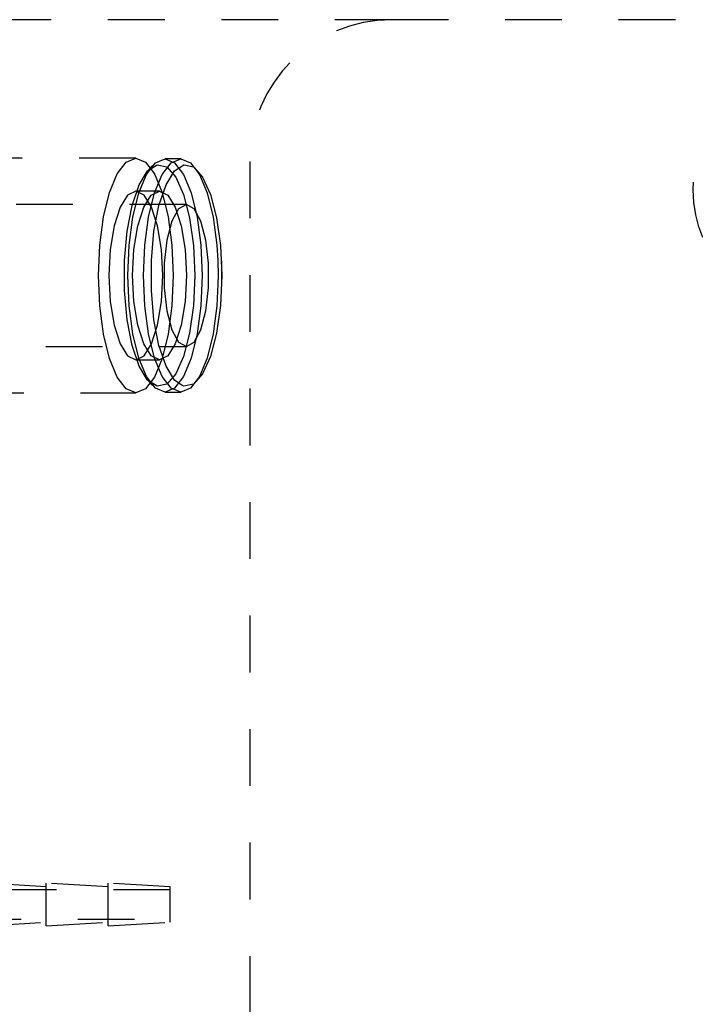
# Model space of a CAD drawing. Header units: inches. Extents: x 1880 to 2363, y -453 to -54.
# Tile 102 of 256: x 1903.42 to 1904.61, y -415.22 to -413.49. Entities that reach past the tile are written whole.
import ezdxf

# ---------------------------------------------------------------- set-up
doc = ezdxf.new("R2010")
doc.units = ezdxf.units.IN
doc.header["$LTSCALE"] = 0.5
doc.header["$MEASUREMENT"] = 0
doc.linetypes.add('HIDDEN', pattern=[0.225, 0.15, -0.075])
doc.layers.add('SID-M-H', color=4, linetype='HIDDEN')

msp = doc.modelspace()

# ---------------------------------------------------------------- linework, layer by layer
at = {"layer": 'SID-M-H'}
for p, q in [((1904.07767, -413.48517), (1897.67767, -413.48517)), ((1905.57767, -413.48517), (1904.07767, -413.48517)), ((1903.62669, -413.72921), (1903.32948, -413.72921)), ((1903.60965, -413.73625), (1903.62669, -413.72921)), ((1903.62669, -413.72921), (1903.64373, -413.73625)), ((1903.66119, -413.7372), (1903.67815, -413.73019)), ((1903.70605, -413.73019), (1903.67815, -413.73019)), ((1903.67815, -413.73019), (1903.69511, -413.7372)), ((1903.68909, -413.7372), (1903.70605, -413.73019)), ((1903.70605, -413.73019), (1903.72301, -413.7372)), ((1903.82767, -413.73517), (1903.82767, -416.23517)), ((1903.59378, -413.7569), (1903.60965, -413.73625)), ((1903.63251, -413.77625), (1903.64756, -413.75176)), ((1903.64373, -413.73625), (1903.65961, -413.7569)), ((1903.64539, -413.75775), (1903.66119, -413.7372)), ((1903.65614, -413.74215), (1903.64749, -413.75184)), ((1903.64756, -413.75176), (1903.66415, -413.74093)), ((1903.66415, -413.74093), (1903.68107, -413.74456)), ((1903.67329, -413.75775), (1903.68909, -413.7372)), ((1903.6799, -413.77625), (1903.69495, -413.75176)), ((1903.68107, -413.74456), (1903.69704, -413.76239)), ((1903.69495, -413.75176), (1903.71155, -413.74093)), ((1903.69511, -413.7372), (1903.71091, -413.75775)), ((1903.71155, -413.74093), (1903.7118, -413.74088)), ((1903.7118, -413.74088), (1903.72846, -413.74456)), ((1903.72301, -413.7372), (1903.73881, -413.75775)), ((1903.72846, -413.74456), (1903.74443, -413.76239)), ((1903.58014, -413.78975), (1903.59378, -413.7569)), ((1903.63182, -413.79044), (1903.64539, -413.75775)), ((1903.65961, -413.7569), (1903.67324, -413.78975)), ((1903.65972, -413.79044), (1903.67329, -413.75775)), ((1903.69704, -413.76239), (1903.71089, -413.79308)), ((1903.71091, -413.75775), (1903.72448, -413.79044)), ((1903.73881, -413.75775), (1903.75238, -413.79044)), ((1903.74443, -413.76239), (1903.75828, -413.79308)), ((1903.62012, -413.81257), (1903.63251, -413.77625)), ((1903.66751, -413.81257), (1903.6799, -413.77625)), ((1903.56968, -413.83255), (1903.58014, -413.78975)), ((1903.61207, -413.79455), (1903.59887, -413.81566)), ((1903.62669, -413.78728), (1903.61207, -413.79455)), ((1903.62141, -413.83305), (1903.63182, -413.79044)), ((1903.6684, -413.78728), (1903.62669, -413.78728)), ((1903.64132, -413.79455), (1903.62669, -413.78728)), ((1903.64058, -413.81566), (1903.65377, -413.79455)), ((1903.65452, -413.81566), (1903.64132, -413.79455)), ((1903.64931, -413.83305), (1903.65972, -413.79044)), ((1903.65377, -413.79455), (1903.6684, -413.78728)), ((1903.6684, -413.78728), (1903.68303, -413.79455)), ((1903.67324, -413.78975), (1903.68371, -413.83255)), ((1903.68303, -413.79455), (1903.69623, -413.81566)), ((1903.71089, -413.79308), (1903.72158, -413.83436)), ((1903.72448, -413.79044), (1903.73489, -413.83305)), ((1903.75238, -413.79044), (1903.76279, -413.83305)), ((1903.75828, -413.79308), (1903.76898, -413.83436)), ((1903.7158, -413.8109), (1902.95267, -413.8109)), ((1903.59887, -413.81566), (1903.5884, -413.84854)), ((1903.61131, -413.85804), (1903.62012, -413.81257)), ((1903.6301, -413.84854), (1903.64058, -413.81566)), ((1903.66499, -413.84854), (1903.65452, -413.81566)), ((1903.65871, -413.85804), (1903.66751, -413.81257)), ((1903.70218, -413.81844), (1903.69021, -413.84014)), ((1903.69623, -413.81566), (1903.7067, -413.84854)), ((1903.7158, -413.8109), (1903.70218, -413.81844)), ((1903.72941, -413.81844), (1903.7158, -413.8109)), ((1903.74139, -413.84014), (1903.72941, -413.81844)), ((1903.5631, -413.8824), (1903.56968, -413.83255)), ((1903.61486, -413.88266), (1903.62141, -413.83305)), ((1903.64276, -413.88266), (1903.64931, -413.83305)), ((1903.68371, -413.83255), (1903.69028, -413.8824)), ((1903.72158, -413.83436), (1903.72834, -413.88318)), ((1903.73489, -413.83305), (1903.74144, -413.88266)), ((1903.76279, -413.83305), (1903.76934, -413.88266)), ((1903.76898, -413.83436), (1903.77573, -413.88318)), ((1903.5884, -413.84854), (1903.58167, -413.88997)), ((1903.62338, -413.88997), (1903.6301, -413.84854)), ((1903.67171, -413.88997), (1903.66499, -413.84854)), ((1903.69021, -413.84014), (1903.68132, -413.8734)), ((1903.7067, -413.84854), (1903.71342, -413.88997)), ((1903.75028, -413.8734), (1903.74139, -413.84014)), ((1903.60674, -413.90929), (1903.61131, -413.85804)), ((1903.65413, -413.90929), (1903.65871, -413.85804)), ((1903.68132, -413.8734), (1903.67659, -413.91419)), ((1903.75501, -413.91419), (1903.75028, -413.8734)), ((1903.56086, -413.9359), (1903.5631, -413.8824)), ((1903.58167, -413.88997), (1903.57936, -413.9359)), ((1903.61263, -413.9359), (1903.61486, -413.88266)), ((1903.62106, -413.9359), (1903.62338, -413.88997)), ((1903.64053, -413.9359), (1903.64276, -413.88266)), ((1903.67403, -413.9359), (1903.67171, -413.88997)), ((1903.69028, -413.8824), (1903.69253, -413.9359)), ((1903.71342, -413.88997), (1903.71574, -413.9359)), ((1903.72834, -413.88318), (1903.73065, -413.9359)), ((1903.74144, -413.88266), (1903.74367, -413.9359)), ((1903.76934, -413.88266), (1903.77103, -413.90953)), ((1903.77573, -413.88318), (1903.77804, -413.9359)), ((1903.60674, -413.96251), (1903.60674, -413.90929)), ((1903.65413, -413.96251), (1903.65413, -413.90929)), ((1903.67659, -413.91419), (1903.67659, -413.95761)), ((1903.75501, -413.95761), (1903.75501, -413.91419)), ((1903.77103, -413.90953), (1903.77157, -413.9359)), ((1903.77858, -413.9359), (1903.77804, -413.91048)), ((1903.5631, -413.9894), (1903.56086, -413.9359)), ((1903.57936, -413.9359), (1903.58167, -413.98183)), ((1903.61486, -413.98914), (1903.61263, -413.9359)), ((1903.62338, -413.98183), (1903.62106, -413.9359)), ((1903.64276, -413.98914), (1903.64053, -413.9359)), ((1903.67171, -413.98183), (1903.67403, -413.9359)), ((1903.69253, -413.9359), (1903.69028, -413.9894)), ((1903.71574, -413.9359), (1903.71342, -413.98183)), ((1903.73065, -413.9359), (1903.72834, -413.98862)), ((1903.74367, -413.9359), (1903.74144, -413.98914)), ((1903.77157, -413.9359), (1903.7714, -413.95045)), ((1903.77804, -413.9359), (1903.77573, -413.98862)), ((1903.77829, -413.94906), (1903.77858, -413.9359)), ((1903.67659, -413.95761), (1903.68132, -413.9984)), ((1903.75028, -413.9984), (1903.75501, -413.95761)), ((1903.7714, -413.95045), (1903.76934, -413.98914)), ((1903.61131, -414.01376), (1903.60674, -413.96251)), ((1903.65871, -414.01376), (1903.65413, -413.96251)), ((1903.56968, -414.03925), (1903.5631, -413.9894)), ((1903.58167, -413.98183), (1903.5884, -414.02326)), ((1903.62141, -414.03875), (1903.61486, -413.98914)), ((1903.6301, -414.02326), (1903.62338, -413.98183)), ((1903.64931, -414.03875), (1903.64276, -413.98914)), ((1903.66499, -414.02326), (1903.67171, -413.98183)), ((1903.69028, -413.9894), (1903.68371, -414.03925)), ((1903.71342, -413.98183), (1903.7067, -414.02326)), ((1903.72834, -413.98862), (1903.72158, -414.03744)), ((1903.74144, -413.98914), (1903.73489, -414.03875)), ((1903.76934, -413.98914), (1903.76279, -414.03875)), ((1903.77573, -413.98862), (1903.76898, -414.03744)), ((1903.68132, -413.9984), (1903.69021, -414.03166)), ((1903.74139, -414.03166), (1903.75028, -413.9984)), ((1903.5884, -414.02326), (1903.59887, -414.05614)), ((1903.62012, -414.05923), (1903.61131, -414.01376)), ((1903.64058, -414.05614), (1903.6301, -414.02326)), ((1903.65452, -414.05614), (1903.66499, -414.02326)), ((1903.66751, -414.05923), (1903.65871, -414.01376)), ((1903.7067, -414.02326), (1903.69623, -414.05614)), ((1903.58014, -414.08205), (1903.56968, -414.03925)), ((1903.63182, -414.08136), (1903.62141, -414.03875)), ((1903.65972, -414.08136), (1903.64931, -414.03875)), ((1903.68371, -414.03925), (1903.67324, -414.08205)), ((1903.69021, -414.03166), (1903.70218, -414.05336)), ((1903.72158, -414.03744), (1903.71089, -414.07872)), ((1903.73489, -414.03875), (1903.72448, -414.08136)), ((1903.72941, -414.05336), (1903.74139, -414.03166)), ((1903.76279, -414.03875), (1903.75238, -414.08136)), ((1903.76898, -414.03744), (1903.75828, -414.07872)), ((1903.06819, -414.0609), (1903.7158, -414.0609)), ((1903.59887, -414.05614), (1903.61207, -414.07725)), ((1903.63251, -414.09556), (1903.62012, -414.05923)), ((1903.65377, -414.07725), (1903.64058, -414.05614)), ((1903.64132, -414.07725), (1903.65452, -414.05614)), ((1903.6799, -414.09556), (1903.66751, -414.05923)), ((1903.69623, -414.05614), (1903.68303, -414.07725)), ((1903.70218, -414.05336), (1903.7158, -414.0609)), ((1903.7158, -414.0609), (1903.72941, -414.05336)), ((1903.59378, -414.1149), (1903.58014, -414.08205)), ((1903.61207, -414.07725), (1903.62669, -414.08452)), ((1903.62669, -414.08452), (1903.64132, -414.07725)), ((1903.64539, -414.11405), (1903.63182, -414.08136)), ((1903.6684, -414.08452), (1903.65377, -414.07725)), ((1903.67324, -414.08205), (1903.65961, -414.1149)), ((1903.67329, -414.11405), (1903.65972, -414.08136)), ((1903.68303, -414.07725), (1903.6684, -414.08452)), ((1903.71089, -414.07872), (1903.69704, -414.10941)), ((1903.72448, -414.08136), (1903.71091, -414.11405)), ((1903.75238, -414.08136), (1903.73881, -414.11405)), ((1903.75828, -414.07872), (1903.74443, -414.10941)), ((1903.62669, -414.08452), (1903.6684, -414.08452)), ((1903.64756, -414.12004), (1903.63251, -414.09556)), ((1903.69495, -414.12004), (1903.6799, -414.09556)), ((1903.60965, -414.13555), (1903.59378, -414.1149)), ((1903.65961, -414.1149), (1903.64373, -414.13555)), ((1903.66119, -414.1346), (1903.64539, -414.11405)), ((1903.68909, -414.1346), (1903.67329, -414.11405)), ((1903.69704, -414.10941), (1903.68107, -414.12724)), ((1903.71091, -414.11405), (1903.69511, -414.1346)), ((1903.73881, -414.11405), (1903.72301, -414.1346)), ((1903.74443, -414.10941), (1903.72846, -414.12724)), ((1903.64749, -414.11996), (1903.65614, -414.12965)), ((1903.66415, -414.13087), (1903.64756, -414.12004)), ((1903.68107, -414.12724), (1903.66415, -414.13087)), ((1903.70831, -414.1299), (1903.69495, -414.12004)), ((1903.71155, -414.13087), (1903.70831, -414.1299)), ((1903.72846, -414.12724), (1903.71155, -414.13087)), ((1903.32948, -414.14259), (1903.62669, -414.14259)), ((1903.62669, -414.14259), (1903.60965, -414.13555)), ((1903.64373, -414.13555), (1903.62669, -414.14259)), ((1903.67815, -414.14161), (1903.66119, -414.1346)), ((1903.69511, -414.1346), (1903.67815, -414.14161)), ((1903.67815, -414.14161), (1903.70605, -414.14161)), ((1903.70605, -414.14161), (1903.68909, -414.1346)), ((1903.72301, -414.1346), (1903.70605, -414.14161)), ((1903.68717, -415.01817), (1903.12467, -415.01817)), ((1903.46842, -415.01292), (1903.35904, -415.00667)), ((1903.46842, -415.08167), (1903.46842, -415.00667)), ((1903.57779, -415.01292), (1903.46842, -415.00667)), ((1903.57779, -415.08167), (1903.57779, -415.00667)), ((1903.68717, -415.01292), (1903.57779, -415.00667)), ((1903.68717, -415.07542), (1903.68717, -415.01292)), ((1903.12467, -415.07017), (1903.68717, -415.07017)), ((1903.35904, -415.08167), (1903.46842, -415.07542)), ((1903.46842, -415.08167), (1903.57779, -415.07542)), ((1903.57779, -415.08167), (1903.68717, -415.07542))]:
    msp.add_line(p, q, dxfattribs=at)
msp.add_circle((1904.82767, -413.78517), 0.2185, dxfattribs=at)
msp.add_arc((1904.07767, -413.73517), 0.25, 90, 180, dxfattribs=at)

doc.saveas('drawing.dxf')
